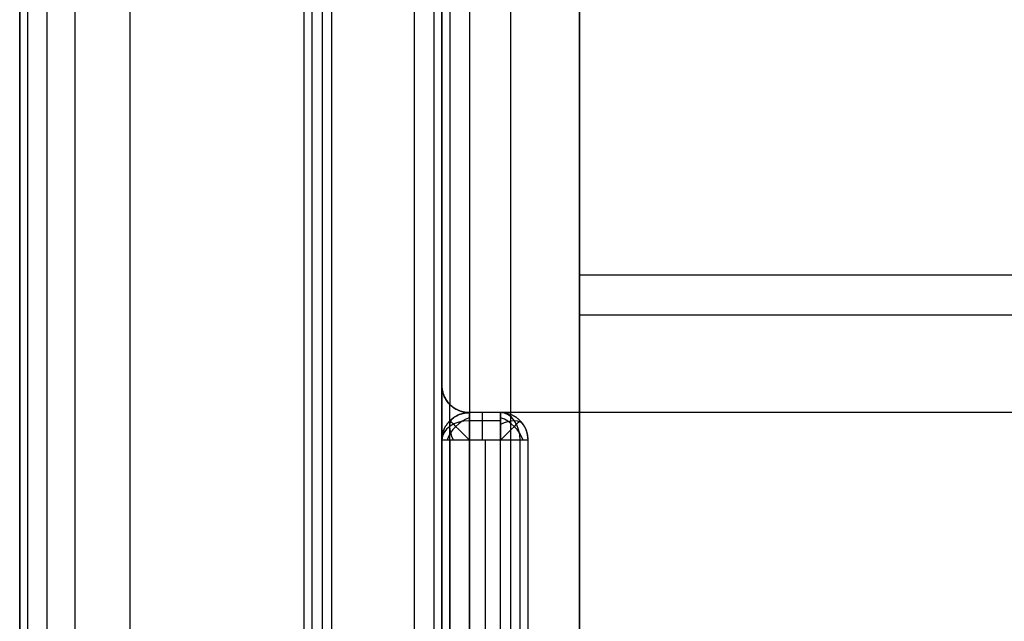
# Model space of a CAD drawing. Header units: millimetres. Extents: x -5.2 to 52, y -94.6 to -40.1.
# Tile 157 of 256: x -0.2 to 3.4, y -88.8 to -86.6. Entities that reach past the tile are written whole.
import ezdxf

# ---------------------------------------------------------------- set-up
doc = ezdxf.new("R2010")
doc.units = ezdxf.units.MM
doc.header["$MEASUREMENT"] = 0
doc.layers.add('METALLO', color=7, linetype='Continuous', true_color=0x000000)
doc.layers.add('PLASTICA', color=7, linetype='Continuous', true_color=0x000000)

msp = doc.modelspace()

# ---------------------------------------------------------------- linework, layer by layer
at = {"layer": 'METALLO'}
for points, degree in [([(2.4476, -90.5106, -54.4834), (16.0621, -74.833, -54.4834), (29.6766, -59.1553, -54.4834), (43.2911, -43.4777, -54.4834)], 3), ([(43.8941, -90.9638, -55.2834), (30.2578, -75.3077, -55.2834), (16.6215, -59.6515, -55.2834), (2.9852, -43.9954, -55.2834)], 3), ([(43.8941, -90.9638, -53.6834), (30.2578, -75.3077, -53.6834), (16.6215, -59.6515, -53.6834), (2.9852, -43.9954, -53.6834)], 3), ([(3.0516, -91.0352, -55.2834), (16.6661, -75.3575, -55.2834), (30.2806, -59.6799, -55.2834), (43.8951, -44.0022, -55.2834)], 3), ([(3.0516, -91.0352, -53.6834), (16.6661, -75.3575, -53.6834), (30.2806, -59.6799, -53.6834), (43.8951, -44.0022, -53.6834)], 3), ([(43.2908, -91.4892, -54.4834), (29.6545, -75.8331, -54.4834), (16.0183, -60.177, -54.4834), (2.382, -44.5208, -54.4834)], 3), ([(0.2035, -45.2227, -6.6004), (0.2035, -67.4826, -6.6004), (0.2035, -89.7425, -6.6004)], 2), ([(0.2035, -45.2227, -5.6004), (0.2035, -67.4826, -5.6004), (0.2035, -89.7425, -5.6004)], 2), ([(0.2035, -45.2227, 7.6488), (0.2035, -67.4826, 7.6488), (0.2035, -89.7425, 7.6488)], 2), ([(0.2035, -45.2227, 8.6488), (0.2035, -67.4826, 8.6488), (0.2035, -89.7425, 8.6488)], 2), ([(0.9035, -89.7425, -6.6004), (0.9035, -67.4826, -6.6004), (0.9035, -45.2227, -6.6004)], 2), ([(0.9035, -89.7425, -5.6004), (0.9035, -67.4826, -5.6004), (0.9035, -45.2227, -5.6004)], 2), ([(0.9035, -89.7425, 7.6488), (0.9035, -67.4826, 7.6488), (0.9035, -45.2227, 7.6488)], 2), ([(0.9035, -89.7425, 8.6488), (0.9035, -67.4826, 8.6488), (0.9035, -45.2227, 8.6488)], 2)]:
    msp.add_open_spline(points, degree=degree, dxfattribs=at)
at = {"layer": 'PLASTICA'}
for p, q in [((0.9368, -90.4214, -22.5), (0.9368, -44.6214, -22.5)), ((0.9368, -90.4214, -23), (0.9368, -44.6214, -23)), ((0.9368, -90.4214, -7.5), (0.9368, -44.6214, -7.5)), ((0.9368, -90.4214, -8), (0.9368, -44.6214, -8)), ((0.9368, -90.4214, -37.5), (0.9368, -44.6214, -37.5)), ((0.9368, -90.4214, -38), (0.9368, -44.6214, -38)), ((1.2368, -45.1214, -23), (1.2368, -89.9214, -23)), ((1.2368, -45.1214, -8), (1.2368, -89.9214, -8)), ((1.2368, -45.1214, -38), (1.2368, -89.9214, -38)), ((1.5504, -88.1214, -18.6), (1.4368, -88.1214, -18.6)), ((1.4368, -88.1214, -18.6), (1.4368, -89.6945, -18.6)), ((1.5504, -88.1214, -22.6), (1.4368, -88.1214, -22.6)), ((1.4368, -88.1214, -22.6), (1.4368, -89.6945, -22.6)), ((1.5504, -88.1214, -33.6), (1.4368, -88.1214, -33.6)), ((1.4368, -88.1214, -33.6), (1.4368, -89.6945, -33.6)), ((1.5504, -88.1214, -37.6), (1.4368, -88.1214, -37.6)), ((1.4368, -88.1214, -37.6), (1.4368, -89.6945, -37.6)), ((1.5504, -88.1214, -48.6), (1.4368, -88.1214, -48.6)), ((1.4368, -88.1214, -48.6), (1.4368, -89.6945, -48.6)), ((1.5504, -88.1214, -52.6), (1.4368, -88.1214, -52.6)), ((1.4368, -88.1214, -52.6), (1.4368, -89.6945, -52.6)), ((1.4936, -88.1214, -18.6), (1.4936, -89.6945, -18.6)), ((1.4936, -88.1214, -22.6), (1.4936, -89.6945, -22.6)), ((1.4936, -88.1214, -33.6), (1.4936, -89.6945, -33.6)), ((1.4936, -88.1214, -37.6), (1.4936, -89.6945, -37.6)), ((1.4936, -88.1214, -48.6), (1.4936, -89.6945, -48.6)), ((1.4936, -88.1214, -52.6), (1.4936, -89.6945, -52.6)), ((1.5504, -89.6945, -18.6), (1.5504, -88.1214, -18.6)), ((1.5504, -89.6945, -22.6), (1.5504, -88.1214, -22.6)), ((1.5504, -89.6945, -33.6), (1.5504, -88.1214, -33.6)), ((1.5504, -89.6945, -37.6), (1.5504, -88.1214, -37.6)), ((1.5504, -89.6945, -48.6), (1.5504, -88.1214, -48.6)), ((1.5504, -89.6945, -52.6), (1.5504, -88.1214, -52.6))]:
    msp.add_line(p, q, dxfattribs=at)
at = {"layer": 'PLASTICA', "extrusion": (0.503912, -0.503912, 0.701531)}
for centre in [(-61.2952, -57.7524, 32.0108), (-61.2952, -68.4419, 21.4878), (-61.2952, -79.1315, 10.9648)]:
    msp.add_arc(centre, 0.1, 54.9304, 125.0696, dxfattribs=at)
at = {"layer": 'PLASTICA', "extrusion": (0.701531, 0.503912, -0.503912)}
for centre in [(-72.4093, -44.7524, -32.0594), (-72.4093, -57.7087, -24.5007), (-72.4093, -70.665, -16.942)]:
    msp.add_arc(centre, 0.1, 289.8795, 0.0187, dxfattribs=at)
at = {"layer": 'PLASTICA', "extrusion": (1, -1.13243e-13, -7.77156e-14)}
for centre in [(-88.1214, -22.5, 1.4368), (-88.1214, -37.5, 1.4368), (-88.1214, -52.5, 1.4368)]:
    msp.add_arc(centre, 0.1, 270, 0, dxfattribs=at)
at = {"layer": 'PLASTICA'}
for centre in [(1.5504, -88.1214, -22.5), (1.5504, -88.1214, -37.5), (1.5504, -88.1214, -52.5)]:
    msp.add_arc(centre, 0.1, 360, 90, dxfattribs=at)
at = {"layer": 'PLASTICA', "extrusion": (-0.707107, 0, 0.707107)}
for centre in [(88.1214, -12.1266, -14.3192), (88.1214, -22.7332, -24.9258), (88.1214, -33.3398, -35.5324)]:
    msp.add_arc(centre, 0.1, 90, 180, dxfattribs=at)
at = {"layer": 'PLASTICA', "extrusion": (0.503912, 0.503912, 0.701531)}
for centre in [(-63.4075, 26.9098, -59.4086), (-63.4075, 16.2203, -69.9315), (-63.4075, 5.5307, -80.4545)]:
    msp.add_arc(centre, 0.1, 234.9304, 305.0696, dxfattribs=at)
at = {"layer": 'PLASTICA', "extrusion": (0, 0.707107, 0.707107)}
for centre in [(-1.4368, 46.4013, -78.2211), (-1.4368, 35.7947, -88.8277), (-1.4368, 25.1881, -99.4343)]:
    msp.add_arc(centre, 0.1, 270, 360, dxfattribs=at)
at = {"layer": 'PLASTICA', "extrusion": (0.707107, 0.707107, 0)}
for centre in [(-63.3272, -18.7, -61.2952), (-63.3272, -33.7, -61.2952), (-63.3272, -48.7, -61.2952)]:
    msp.add_arc(centre, 0.1, 0, 90, dxfattribs=at)
at = {"layer": 'PLASTICA', "extrusion": (-0.503912, 0.701531, -0.503912)}
for centre in [(50.1505, -52.6735, -53.178), (50.1505, -65.6298, -45.6193), (50.1505, -78.5862, -38.0607)]:
    msp.add_arc(centre, 0.1, 109.8795, 180.0187, dxfattribs=at)
at = {"layer": 'PLASTICA', "extrusion": (0.707107, -0.707107, 0)}
for centre in [(-61.2149, -22.5, 63.4075), (-61.2149, -37.5, 63.4075), (-61.2149, -52.5, 63.4075)]:
    msp.add_arc(centre, 0.1, 270, 360, dxfattribs=at)
at = {"layer": 'PLASTICA'}
for points, degree in [([(-0.1965, -91.0425, -5.3004), (-0.1965, -67.4826, -5.3004), (-0.1965, -43.9227, -5.3004)], 2), ([(-0.1965, -43.9227, -5.9004), (-0.1965, -67.4826, -5.9004), (-0.1965, -91.0425, -5.9004)], 2), ([(-0.1965, -91.0425, 8.9488), (-0.1965, -67.4826, 8.9488), (-0.1965, -43.9227, 8.9488)], 2), ([(-0.1965, -43.9227, 8.3488), (-0.1965, -67.4826, 8.3488), (-0.1965, -91.0425, 8.3488)], 2), ([(-0.1672, -91.0425, -5.2297), (-0.1672, -67.4826, -5.2297), (-0.1672, -43.9227, -5.2297)], 2), ([(-0.1672, -91.0425, 9.0195), (-0.1672, -67.4826, 9.0195), (-0.1672, -43.9227, 9.0195)], 2), ([(-0.0965, -91.0425, -5.2004), (-0.0965, -67.4826, -5.2004), (-0.0965, -43.9227, -5.2004)], 2), ([(-0.0965, -91.0425, 9.0488), (-0.0965, -67.4826, 9.0488), (-0.0965, -43.9227, 9.0488)], 2), ([(-0.1965, -44.2227, -6.6004), (-0.1965, -67.4826, -6.6004), (-0.1965, -90.7425, -6.6004)], 2), ([(-0.1965, -44.2227, 7.6488), (-0.1965, -67.4826, 7.6488), (-0.1965, -90.7425, 7.6488)], 2), ([(0.0035, -44.2227, -6.6004), (0.0035, -67.4826, -6.6004), (0.0035, -90.7425, -6.6004)], 2), ([(0.0035, -44.2227, 7.6488), (0.0035, -67.4826, 7.6488), (0.0035, -90.7425, 7.6488)], 2), ([(0.2035, -44.2227, -5.6004), (0.2035, -67.4826, -5.6004), (0.2035, -90.7425, -5.6004)], 2), ([(0.2035, -44.2227, -6.6004), (0.2035, -67.4826, -6.6004), (0.2035, -90.7425, -6.6004)], 2), ([(0.2035, -44.2227, -5.9004), (0.2035, -67.4826, -5.9004), (0.2035, -90.7425, -5.9004)], 2), ([(0.2035, -44.2227, 8.6488), (0.2035, -67.4826, 8.6488), (0.2035, -90.7425, 8.6488)], 2), ([(0.2035, -44.2227, 7.6488), (0.2035, -67.4826, 7.6488), (0.2035, -90.7425, 7.6488)], 2), ([(0.2035, -44.2227, 8.3488), (0.2035, -67.4826, 8.3488), (0.2035, -90.7425, 8.3488)], 2), ([(0.8368, -90.4214, -22.9), (0.8368, -67.5214, -22.9), (0.8368, -44.6214, -22.9)], 2), ([(0.8368, -90.4214, -22.6), (0.8368, -67.5214, -22.6), (0.8368, -44.6214, -22.6)], 2), ([(0.8368, -90.4214, -22.75), (0.8368, -67.5214, -22.75), (0.8368, -44.6214, -22.75)], 2), ([(0.8368, -90.4214, -7.9), (0.8368, -67.5214, -7.9), (0.8368, -44.6214, -7.9)], 2), ([(0.8368, -90.4214, -7.6), (0.8368, -67.5214, -7.6), (0.8368, -44.6214, -7.6)], 2), ([(0.8368, -90.4214, -7.75), (0.8368, -67.5214, -7.75), (0.8368, -44.6214, -7.75)], 2), ([(0.8368, -90.4214, -37.9), (0.8368, -67.5214, -37.9), (0.8368, -44.6214, -37.9)], 2), ([(0.8368, -90.4214, -37.6), (0.8368, -67.5214, -37.6), (0.8368, -44.6214, -37.6)], 2), ([(0.8368, -90.4214, -37.75), (0.8368, -67.5214, -37.75), (0.8368, -44.6214, -37.75)], 2), ([(0.8661, -90.4214, -22.5293), (0.8661, -67.5214, -22.5293), (0.8661, -44.6214, -22.5293)], 2), ([(0.8661, -90.4214, -22.9707), (0.8661, -67.5214, -22.9707), (0.8661, -44.6214, -22.9707)], 2), ([(0.8661, -90.4214, -7.5293), (0.8661, -67.5214, -7.5293), (0.8661, -44.6214, -7.5293)], 2), ([(0.8661, -90.4214, -7.9707), (0.8661, -67.5214, -7.9707), (0.8661, -44.6214, -7.9707)], 2), ([(0.8661, -90.4214, -37.5293), (0.8661, -67.5214, -37.5293), (0.8661, -44.6214, -37.5293)], 2), ([(0.8661, -90.4214, -37.9707), (0.8661, -67.5214, -37.9707), (0.8661, -44.6214, -37.9707)], 2), ([(1.3368, -90.0214, -30), (1.3368, -67.5214, -30), (1.3368, -45.0214, -30)], 2), ([(1.3368, -90.0214, -15), (1.3368, -67.5214, -15), (1.3368, -45.0214, -15)], 2), ([(1.3368, -90.0214, -45), (1.3368, -67.5214, -45), (1.3368, -45.0214, -45)], 2), ([(1.3075, -45.1214, -22.9707), (1.3075, -67.5214, -22.9707), (1.3075, -89.9214, -22.9707)], 2), ([(1.3075, -45.1214, -7.9707), (1.3075, -67.5214, -7.9707), (1.3075, -89.9214, -7.9707)], 2), ([(1.3075, -45.1214, -37.9707), (1.3075, -67.5214, -37.9707), (1.3075, -89.9214, -37.9707)], 2), ([(1.3368, -45.1214, -22.5), (1.3368, -67.5214, -22.5), (1.3368, -89.9214, -22.5)], 2), ([(1.3368, -45.1214, -22.9), (1.3368, -67.5214, -22.9), (1.3368, -89.9214, -22.9)], 2), ([(1.3368, -45.1214, -22.75), (1.3368, -67.5214, -22.75), (1.3368, -89.9214, -22.75)], 2), ([(1.3368, -45.1214, -7.5), (1.3368, -67.5214, -7.5), (1.3368, -89.9214, -7.5)], 2), ([(1.3368, -45.1214, -7.9), (1.3368, -67.5214, -7.9), (1.3368, -89.9214, -7.9)], 2), ([(1.3368, -45.1214, -7.75), (1.3368, -67.5214, -7.75), (1.3368, -89.9214, -7.75)], 2), ([(1.3368, -45.1214, -37.5), (1.3368, -67.5214, -37.5), (1.3368, -89.9214, -37.5)], 2), ([(1.3368, -45.1214, -37.9), (1.3368, -67.5214, -37.9), (1.3368, -89.9214, -37.9)], 2), ([(1.3368, -45.1214, -37.75), (1.3368, -67.5214, -37.75), (1.3368, -89.9214, -37.75)], 2), ([(1.3368, -89.5214, -22.5), (1.3368, -67.5214, -22.5), (1.3368, -45.5214, -22.5)], 2), ([(1.3368, -89.5214, -7.5), (1.3368, -67.5214, -7.5), (1.3368, -45.5214, -7.5)], 2), ([(1.3368, -89.5214, -37.5), (1.3368, -67.5214, -37.5), (1.3368, -45.5214, -37.5)], 2), ([(1.5868, -89.5214, -22.5), (1.5868, -67.5214, -22.5), (1.5868, -45.5214, -22.5)], 2), ([(1.5868, -89.5214, -7.5), (1.5868, -67.5214, -7.5), (1.5868, -45.5214, -7.5)], 2), ([(1.5868, -89.5214, -37.5), (1.5868, -67.5214, -37.5), (1.5868, -45.5214, -37.5)], 2), ([(1.8368, -89.5214, -22.5), (1.8368, -67.5214, -22.5), (1.8368, -45.5214, -22.5)], 2), ([(1.8368, -89.5214, -30), (1.8368, -67.5214, -30), (1.8368, -45.5214, -30)], 2), ([(1.8368, -89.5214, -7.5), (1.8368, -67.5214, -7.5), (1.8368, -45.5214, -7.5)], 2), ([(1.8368, -89.5214, -15), (1.8368, -67.5214, -15), (1.8368, -45.5214, -15)], 2), ([(1.8368, -89.5214, -37.5), (1.8368, -67.5214, -37.5), (1.8368, -45.5214, -37.5)], 2), ([(1.8368, -89.5214, -45), (1.8368, -67.5214, -45), (1.8368, -45.5214, -45)], 2), ([(1.4368, -47.0214, -37.5), (1.4368, -67.5214, -37.5), (1.4368, -88.0214, -37.5)], 2), ([(1.4368, -47.0214, -22.5), (1.4368, -67.5214, -22.5), (1.4368, -88.0214, -22.5)], 2), ([(1.4368, -47.0214, -52.5), (1.4368, -67.5214, -52.5), (1.4368, -88.0214, -52.5)], 2), ([(1.3661, -47.0507, -37.4707), (1.3661, -67.5214, -37.4707), (1.3661, -87.9921, -37.4707)], 2), ([(1.3661, -47.0507, -22.4707), (1.3661, -67.5214, -22.4707), (1.3661, -87.9921, -22.4707)], 2), ([(1.3661, -47.0507, -52.4707), (1.3661, -67.5214, -52.4707), (1.3661, -87.9921, -52.4707)], 2), ([(1.3368, -47.1214, -37.4), (1.3368, -67.5214, -37.4), (1.3368, -87.9214, -37.4)], 2), ([(1.3368, -47.1214, -22.4), (1.3368, -67.5214, -22.4), (1.3368, -87.9214, -22.4)], 2), ([(1.3368, -47.1214, -52.4), (1.3368, -67.5214, -52.4), (1.3368, -87.9214, -52.4)], 2), ([(1.8368, -47.5214, -37), (1.8368, -67.5214, -37), (1.8368, -87.5214, -37)], 2), ([(1.8368, -47.5214, -22), (1.8368, -67.5214, -22), (1.8368, -87.5214, -22)], 2), ([(1.8368, -47.5214, -52), (1.8368, -67.5214, -52), (1.8368, -87.5214, -52)], 2), ([(45.8368, -87.5214, -35.5), (31.1702, -87.5214, -35.5), (16.5035, -87.5214, -35.5), (1.8368, -87.5214, -35.5)], 3), ([(45.8368, -87.5214, -33.5), (23.8368, -87.5214, -33.5), (1.8368, -87.5214, -33.5)], 2), ([(1.8368, -87.5214, -35.5), (1.8368, -87.5214, -34.5), (1.8368, -87.5214, -33.5)], 2), ([(1.8368, -87.5214, -37), (1.8368, -87.5214, -36.25), (1.8368, -87.5214, -35.5)], 2), ([(45.8368, -87.5214, -37), (23.8368, -87.5214, -37), (1.8368, -87.5214, -37)], 2), ([(45.8368, -87.5214, -34.5), (23.8368, -87.5214, -34.5), (1.8368, -87.5214, -34.5)], 2), ([(45.8368, -87.5214, -36.5), (23.8368, -87.5214, -36.5), (1.8368, -87.5214, -36.5)], 2), ([(45.8368, -87.5214, -20.5), (31.1702, -87.5214, -20.5), (16.5035, -87.5214, -20.5), (1.8368, -87.5214, -20.5)], 3), ([(45.8368, -87.5214, -18.5), (23.8368, -87.5214, -18.5), (1.8368, -87.5214, -18.5)], 2), ([(1.8368, -87.5214, -20.5), (1.8368, -87.5214, -19.5), (1.8368, -87.5214, -18.5)], 2), ([(1.8368, -87.5214, -22), (1.8368, -87.5214, -21.25), (1.8368, -87.5214, -20.5)], 2), ([(45.8368, -87.5214, -22), (23.8368, -87.5214, -22), (1.8368, -87.5214, -22)], 2), ([(45.8368, -87.5214, -19.5), (23.8368, -87.5214, -19.5), (1.8368, -87.5214, -19.5)], 2), ([(45.8368, -87.5214, -21.5), (23.8368, -87.5214, -21.5), (1.8368, -87.5214, -21.5)], 2), ([(45.8368, -87.5214, -50.5), (31.1702, -87.5214, -50.5), (16.5035, -87.5214, -50.5), (1.8368, -87.5214, -50.5)], 3), ([(45.8368, -87.5214, -48.5), (23.8368, -87.5214, -48.5), (1.8368, -87.5214, -48.5)], 2), ([(1.8368, -87.5214, -50.5), (1.8368, -87.5214, -49.5), (1.8368, -87.5214, -48.5)], 2), ([(1.8368, -87.5214, -52), (1.8368, -87.5214, -51.25), (1.8368, -87.5214, -50.5)], 2), ([(45.8368, -87.5214, -52), (23.8368, -87.5214, -52), (1.8368, -87.5214, -52)], 2), ([(45.8368, -87.5214, -49.5), (23.8368, -87.5214, -49.5), (1.8368, -87.5214, -49.5)], 2), ([(45.8368, -87.5214, -51.5), (23.8368, -87.5214, -51.5), (1.8368, -87.5214, -51.5)], 2), ([(45.8368, -87.6678, -33.1464), (31.1702, -87.6678, -33.1464), (16.5035, -87.6678, -33.1464), (1.8368, -87.6678, -33.1464)], 3), ([(45.8368, -87.6678, -18.1464), (31.1702, -87.6678, -18.1464), (16.5035, -87.6678, -18.1464), (1.8368, -87.6678, -18.1464)], 3), ([(45.8368, -87.6678, -48.1464), (31.1702, -87.6678, -48.1464), (16.5035, -87.6678, -48.1464), (1.8368, -87.6678, -48.1464)], 3), ([(1.3368, -89.8945, -33.4), (1.3368, -88.908, -33.4), (1.3368, -87.9214, -33.4)], 2), ([(1.3368, -87.9214, -33.4), (1.3368, -87.9214, -34.45), (1.3368, -87.9214, -35.5)], 2), ([(1.3368, -87.9214, -35.5), (1.3368, -87.9214, -36.45), (1.3368, -87.9214, -37.4)], 2), ([(1.3368, -89.8945, -18.4), (1.3368, -88.908, -18.4), (1.3368, -87.9214, -18.4)], 2), ([(1.3368, -87.9214, -18.4), (1.3368, -87.9214, -19.45), (1.3368, -87.9214, -20.5)], 2), ([(1.3368, -87.9214, -20.5), (1.3368, -87.9214, -21.45), (1.3368, -87.9214, -22.4)], 2), ([(1.3368, -89.8945, -48.4), (1.3368, -88.908, -48.4), (1.3368, -87.9214, -48.4)], 2), ([(1.3368, -87.9214, -48.4), (1.3368, -87.9214, -49.45), (1.3368, -87.9214, -50.5)], 2), ([(1.3368, -87.9214, -50.5), (1.3368, -87.9214, -51.45), (1.3368, -87.9214, -52.4)], 2), ([(1.3661, -87.9921, -33.4707), (1.3661, -87.9921, -34.4854), (1.3661, -87.9921, -35.5)], 2), ([(1.3661, -89.8238, -33.4707), (1.3661, -88.908, -33.4707), (1.3661, -87.9921, -33.4707)], 2), ([(1.3661, -87.9921, -35.5), (1.3661, -87.9921, -36.4854), (1.3661, -87.9921, -37.4707)], 2), ([(1.3661, -87.9921, -18.4707), (1.3661, -87.9921, -19.4854), (1.3661, -87.9921, -20.5)], 2), ([(1.3661, -89.8238, -18.4707), (1.3661, -88.908, -18.4707), (1.3661, -87.9921, -18.4707)], 2), ([(1.3661, -87.9921, -20.5), (1.3661, -87.9921, -21.4854), (1.3661, -87.9921, -22.4707)], 2), ([(1.3661, -87.9921, -48.4707), (1.3661, -87.9921, -49.4854), (1.3661, -87.9921, -50.5)], 2), ([(1.3661, -89.8238, -48.4707), (1.3661, -88.908, -48.4707), (1.3661, -87.9921, -48.4707)], 2), ([(1.3661, -87.9921, -50.5), (1.3661, -87.9921, -51.4854), (1.3661, -87.9921, -52.4707)], 2), ([(1.5504, -88.0214, -22.5), (1.4936, -88.0214, -22.5), (1.4368, -88.0214, -22.5)], 2), ([(1.5504, -88.0214, -18.7), (1.4936, -88.0214, -18.7), (1.4368, -88.0214, -18.7)], 2), ([(1.4368, -88.0214, -18.7), (1.4368, -88.0214, -20.6), (1.4368, -88.0214, -22.5)], 2), ([(1.5504, -88.0214, -20.6), (1.4936, -88.0214, -20.6), (1.4368, -88.0214, -20.6)], 2), ([(1.5504, -88.0214, -37.5), (1.4936, -88.0214, -37.5), (1.4368, -88.0214, -37.5)], 2), ([(1.5504, -88.0214, -33.7), (1.4936, -88.0214, -33.7), (1.4368, -88.0214, -33.7)], 2), ([(1.4368, -88.0214, -33.7), (1.4368, -88.0214, -35.6), (1.4368, -88.0214, -37.5)], 2), ([(1.5504, -88.0214, -35.6), (1.4936, -88.0214, -35.6), (1.4368, -88.0214, -35.6)], 2), ([(1.5504, -88.0214, -52.5), (1.4936, -88.0214, -52.5), (1.4368, -88.0214, -52.5)], 2), ([(1.5504, -88.0214, -48.7), (1.4936, -88.0214, -48.7), (1.4368, -88.0214, -48.7)], 2), ([(1.4368, -88.0214, -48.7), (1.4368, -88.0214, -50.6), (1.4368, -88.0214, -52.5)], 2), ([(1.5504, -88.0214, -50.6), (1.4936, -88.0214, -50.6), (1.4368, -88.0214, -50.6)], 2), ([(45.8368, -88.0214, -35.5), (23.6368, -88.0214, -35.5), (1.4368, -88.0214, -35.5)], 2), ([(45.8368, -88.0214, -33.5), (23.6368, -88.0214, -33.5), (1.4368, -88.0214, -33.5)], 2), ([(45.8368, -88.0214, -37.5), (23.6368, -88.0214, -37.5), (1.4368, -88.0214, -37.5)], 2), ([(1.4368, -88.0214, -33.5), (1.4368, -88.0214, -34.5), (1.4368, -88.0214, -35.5)], 2), ([(1.4368, -89.7945, -33.5), (1.4368, -88.908, -33.5), (1.4368, -88.0214, -33.5)], 2), ([(1.4368, -88.0214, -35.5), (1.4368, -88.0214, -36.5), (1.4368, -88.0214, -37.5)], 2), ([(45.8368, -88.0214, -34.5), (23.6368, -88.0214, -34.5), (1.4368, -88.0214, -34.5)], 2), ([(45.8368, -88.0214, -36.5), (23.6368, -88.0214, -36.5), (1.4368, -88.0214, -36.5)], 2), ([(45.8368, -88.0214, -20.5), (23.6368, -88.0214, -20.5), (1.4368, -88.0214, -20.5)], 2), ([(45.8368, -88.0214, -18.5), (23.6368, -88.0214, -18.5), (1.4368, -88.0214, -18.5)], 2), ([(45.8368, -88.0214, -22.5), (23.6368, -88.0214, -22.5), (1.4368, -88.0214, -22.5)], 2), ([(1.4368, -88.0214, -18.5), (1.4368, -88.0214, -19.5), (1.4368, -88.0214, -20.5)], 2), ([(1.4368, -89.7945, -18.5), (1.4368, -88.908, -18.5), (1.4368, -88.0214, -18.5)], 2), ([(1.4368, -88.0214, -20.5), (1.4368, -88.0214, -21.5), (1.4368, -88.0214, -22.5)], 2), ([(45.8368, -88.0214, -19.5), (23.6368, -88.0214, -19.5), (1.4368, -88.0214, -19.5)], 2), ([(45.8368, -88.0214, -21.5), (23.6368, -88.0214, -21.5), (1.4368, -88.0214, -21.5)], 2), ([(45.8368, -88.0214, -50.5), (23.6368, -88.0214, -50.5), (1.4368, -88.0214, -50.5)], 2), ([(45.8368, -88.0214, -48.5), (23.6368, -88.0214, -48.5), (1.4368, -88.0214, -48.5)], 2), ([(45.8368, -88.0214, -52.5), (23.6368, -88.0214, -52.5), (1.4368, -88.0214, -52.5)], 2), ([(1.4368, -88.0214, -48.5), (1.4368, -88.0214, -49.5), (1.4368, -88.0214, -50.5)], 2), ([(1.4368, -89.7945, -48.5), (1.4368, -88.908, -48.5), (1.4368, -88.0214, -48.5)], 2), ([(1.4368, -88.0214, -50.5), (1.4368, -88.0214, -51.5), (1.4368, -88.0214, -52.5)], 2), ([(45.8368, -88.0214, -49.5), (23.6368, -88.0214, -49.5), (1.4368, -88.0214, -49.5)], 2), ([(45.8368, -88.0214, -51.5), (23.6368, -88.0214, -51.5), (1.4368, -88.0214, -51.5)], 2), ([(1.4936, -88.0214, -18.7), (1.4936, -88.0214, -20.6), (1.4936, -88.0214, -22.5)], 2), ([(1.4936, -88.0214, -33.7), (1.4936, -88.0214, -35.6), (1.4936, -88.0214, -37.5)], 2), ([(1.4936, -88.0214, -48.7), (1.4936, -88.0214, -50.6), (1.4936, -88.0214, -52.5)], 2), ([(1.5504, -88.0214, -22.5), (1.5504, -88.0214, -20.6), (1.5504, -88.0214, -18.7)], 2), ([(1.5504, -88.0214, -37.5), (1.5504, -88.0214, -35.6), (1.5504, -88.0214, -33.7)], 2), ([(1.5504, -88.0214, -52.5), (1.5504, -88.0214, -50.6), (1.5504, -88.0214, -48.7)], 2), ([(45.8368, -88.0214, -33), (23.8368, -88.0214, -33), (1.8368, -88.0214, -33)], 2), ([(1.8368, -88.0214, -33), (1.8368, -88.7714, -33), (1.8368, -89.5214, -33)], 2), ([(45.8368, -88.0214, -18), (23.8368, -88.0214, -18), (1.8368, -88.0214, -18)], 2), ([(1.8368, -88.0214, -18), (1.8368, -88.7714, -18), (1.8368, -89.5214, -18)], 2), ([(45.8368, -88.0214, -48), (23.8368, -88.0214, -48), (1.8368, -88.0214, -48)], 2), ([(1.8368, -88.0214, -48), (1.8368, -88.7714, -48), (1.8368, -89.5214, -48)], 2), ([(1.3661, -88.0507, -18.7), (1.3661, -88.0507, -20.6), (1.3661, -88.0507, -22.5)], 2), ([(1.3661, -88.0507, -33.7), (1.3661, -88.0507, -35.6), (1.3661, -88.0507, -37.5)], 2), ([(1.3661, -88.0507, -48.7), (1.3661, -88.0507, -50.6), (1.3661, -88.0507, -52.5)], 2), ([(1.5504, -88.0507, -18.6293), (1.4936, -88.0507, -18.6293), (1.4368, -88.0507, -18.6293)], 2), ([(1.5504, -88.0507, -22.5707), (1.4936, -88.0507, -22.5707), (1.4368, -88.0507, -22.5707)], 2), ([(1.5504, -88.0507, -33.6293), (1.4936, -88.0507, -33.6293), (1.4368, -88.0507, -33.6293)], 2), ([(1.5504, -88.0507, -37.5707), (1.4936, -88.0507, -37.5707), (1.4368, -88.0507, -37.5707)], 2), ([(1.5504, -88.0507, -48.6293), (1.4936, -88.0507, -48.6293), (1.4368, -88.0507, -48.6293)], 2), ([(1.5504, -88.0507, -52.5707), (1.4936, -88.0507, -52.5707), (1.4368, -88.0507, -52.5707)], 2), ([(1.6211, -88.0507, -22.5), (1.6211, -88.0507, -20.6), (1.6211, -88.0507, -18.7)], 2), ([(1.6211, -88.0507, -37.5), (1.6211, -88.0507, -35.6), (1.6211, -88.0507, -33.7)], 2), ([(1.6211, -88.0507, -52.5), (1.6211, -88.0507, -50.6), (1.6211, -88.0507, -48.7)], 2), ([(1.3368, -88.1214, -22.5), (1.3368, -88.908, -22.5), (1.3368, -89.6945, -22.5)], 2), ([(1.3368, -88.1214, -18.7), (1.3368, -88.908, -18.7), (1.3368, -89.6945, -18.7)], 2), ([(1.3368, -88.1214, -18.7), (1.3368, -88.1214, -20.6), (1.3368, -88.1214, -22.5)], 2), ([(1.3368, -88.1214, -20.6), (1.3368, -88.908, -20.6), (1.3368, -89.6945, -20.6)], 2), ([(1.3368, -88.1214, -37.5), (1.3368, -88.908, -37.5), (1.3368, -89.6945, -37.5)], 2), ([(1.3368, -88.1214, -33.7), (1.3368, -88.908, -33.7), (1.3368, -89.6945, -33.7)], 2), ([(1.3368, -88.1214, -33.7), (1.3368, -88.1214, -35.6), (1.3368, -88.1214, -37.5)], 2), ([(1.3368, -88.1214, -35.6), (1.3368, -88.908, -35.6), (1.3368, -89.6945, -35.6)], 2), ([(1.3368, -88.1214, -52.5), (1.3368, -88.908, -52.5), (1.3368, -89.6945, -52.5)], 2), ([(1.3368, -88.1214, -48.7), (1.3368, -88.908, -48.7), (1.3368, -89.6945, -48.7)], 2), ([(1.3368, -88.1214, -48.7), (1.3368, -88.1214, -50.6), (1.3368, -88.1214, -52.5)], 2), ([(1.3368, -88.1214, -50.6), (1.3368, -88.908, -50.6), (1.3368, -89.6945, -50.6)], 2), ([(1.3661, -88.1214, -18.6293), (1.3661, -88.908, -18.6293), (1.3661, -89.6945, -18.6293)], 2), ([(1.3661, -88.1214, -22.5707), (1.3661, -88.908, -22.5707), (1.3661, -89.6945, -22.5707)], 2), ([(1.3661, -88.1214, -33.6293), (1.3661, -88.908, -33.6293), (1.3661, -89.6945, -33.6293)], 2), ([(1.3661, -88.1214, -37.5707), (1.3661, -88.908, -37.5707), (1.3661, -89.6945, -37.5707)], 2), ([(1.3661, -88.1214, -48.6293), (1.3661, -88.908, -48.6293), (1.3661, -89.6945, -48.6293)], 2), ([(1.3661, -88.1214, -52.5707), (1.3661, -88.908, -52.5707), (1.3661, -89.6945, -52.5707)], 2), ([(1.6211, -89.6945, -18.6293), (1.6211, -88.908, -18.6293), (1.6211, -88.1214, -18.6293)], 2), ([(1.6211, -89.6945, -22.5707), (1.6211, -88.908, -22.5707), (1.6211, -88.1214, -22.5707)], 2), ([(1.6211, -89.6945, -33.6293), (1.6211, -88.908, -33.6293), (1.6211, -88.1214, -33.6293)], 2), ([(1.6211, -89.6945, -37.5707), (1.6211, -88.908, -37.5707), (1.6211, -88.1214, -37.5707)], 2), ([(1.6211, -89.6945, -48.6293), (1.6211, -88.908, -48.6293), (1.6211, -88.1214, -48.6293)], 2), ([(1.6211, -89.6945, -52.5707), (1.6211, -88.908, -52.5707), (1.6211, -88.1214, -52.5707)], 2), ([(1.6504, -89.6945, -18.7), (1.6504, -88.908, -18.7), (1.6504, -88.1214, -18.7)], 2), ([(1.6504, -89.6945, -22.5), (1.6504, -88.908, -22.5), (1.6504, -88.1214, -22.5)], 2), ([(1.6504, -88.1214, -22.5), (1.6504, -88.1214, -20.6), (1.6504, -88.1214, -18.7)], 2), ([(1.6504, -89.6945, -20.6), (1.6504, -88.908, -20.6), (1.6504, -88.1214, -20.6)], 2), ([(1.6504, -89.6945, -33.7), (1.6504, -88.908, -33.7), (1.6504, -88.1214, -33.7)], 2), ([(1.6504, -89.6945, -37.5), (1.6504, -88.908, -37.5), (1.6504, -88.1214, -37.5)], 2), ([(1.6504, -88.1214, -37.5), (1.6504, -88.1214, -35.6), (1.6504, -88.1214, -33.7)], 2), ([(1.6504, -89.6945, -35.6), (1.6504, -88.908, -35.6), (1.6504, -88.1214, -35.6)], 2), ([(1.6504, -89.6945, -48.7), (1.6504, -88.908, -48.7), (1.6504, -88.1214, -48.7)], 2), ([(1.6504, -89.6945, -52.5), (1.6504, -88.908, -52.5), (1.6504, -88.1214, -52.5)], 2), ([(1.6504, -88.1214, -52.5), (1.6504, -88.1214, -50.6), (1.6504, -88.1214, -48.7)], 2), ([(1.6504, -89.6945, -50.6), (1.6504, -88.908, -50.6), (1.6504, -88.1214, -50.6)], 2)]:
    msp.add_open_spline(points, degree=degree, dxfattribs=at)
for points in [[(1.8368, -87.5214, -33.5), (1.8368, -87.5214, -33.2929), (1.8368, -87.6678, -33.1464), (1.8368, -87.8143, -33), (1.8368, -88.0214, -33)], [(1.8368, -87.5214, -18.5), (1.8368, -87.5214, -18.2929), (1.8368, -87.6678, -18.1464), (1.8368, -87.8143, -18), (1.8368, -88.0214, -18)], [(1.8368, -87.5214, -48.5), (1.8368, -87.5214, -48.2929), (1.8368, -87.6678, -48.1464), (1.8368, -87.8143, -48), (1.8368, -88.0214, -48)]]:
    msp.add_rational_spline(points, [0.999999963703, 0.92387955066, 1, 0.923879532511, 1], degree=2, knots=[0, 0, 0, 0.5, 0.5, 1, 1, 1], dxfattribs=at)
for points, weights in [([(1.4368, -88.0214, -35.5), (1.3368, -88.0214, -35.5), (1.3368, -87.9214, -35.5)], [1, 0.707106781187, 1]), ([(1.4368, -88.0214, -34.5), (1.3368, -88.0214, -34.5), (1.3368, -87.9214, -34.5)], [1, 0.707106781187, 1]), ([(1.4368, -88.0214, -36.5), (1.3368, -88.0214, -36.5), (1.3368, -87.9214, -36.5)], [1, 0.707106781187, 1]), ([(1.4368, -88.0214, -20.5), (1.3368, -88.0214, -20.5), (1.3368, -87.9214, -20.5)], [1, 0.707106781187, 1]), ([(1.4368, -88.0214, -19.5), (1.3368, -88.0214, -19.5), (1.3368, -87.9214, -19.5)], [1, 0.707106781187, 1]), ([(1.4368, -88.0214, -21.5), (1.3368, -88.0214, -21.5), (1.3368, -87.9214, -21.5)], [1, 0.707106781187, 1]), ([(1.4368, -88.0214, -50.5), (1.3368, -88.0214, -50.5), (1.3368, -87.9214, -50.5)], [1, 0.707106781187, 1]), ([(1.4368, -88.0214, -49.5), (1.3368, -88.0214, -49.5), (1.3368, -87.9214, -49.5)], [1, 0.707106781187, 1]), ([(1.4368, -88.0214, -51.5), (1.3368, -88.0214, -51.5), (1.3368, -87.9214, -51.5)], [1, 0.707106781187, 1]), ([(1.4368, -88.0214, -18.7), (1.3368, -88.0214, -18.7), (1.3368, -88.1214, -18.7)], [1, 0.707106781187, 1]), ([(1.3368, -88.1214, -22.5), (1.3368, -88.0214, -22.5), (1.4368, -88.0214, -22.5)], [1, 0.707106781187, 1]), ([(1.3368, -88.1214, -20.61), (1.3368, -88.0214, -20.61), (1.4368, -88.0214, -20.61)], [1, 0.707106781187, 1]), ([(1.4368, -88.0214, -33.7), (1.3368, -88.0214, -33.7), (1.3368, -88.1214, -33.7)], [1, 0.707106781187, 1]), ([(1.3368, -88.1214, -37.5), (1.3368, -88.0214, -37.5), (1.4368, -88.0214, -37.5)], [1, 0.707106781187, 1]), ([(1.3368, -88.1214, -35.61), (1.3368, -88.0214, -35.61), (1.4368, -88.0214, -35.61)], [1, 0.707106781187, 1]), ([(1.4368, -88.0214, -48.7), (1.3368, -88.0214, -48.7), (1.3368, -88.1214, -48.7)], [1, 0.707106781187, 1]), ([(1.3368, -88.1214, -52.5), (1.3368, -88.0214, -52.5), (1.4368, -88.0214, -52.5)], [1, 0.707106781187, 1]), ([(1.3368, -88.1214, -50.61), (1.3368, -88.0214, -50.61), (1.4368, -88.0214, -50.61)], [1, 0.707106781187, 1]), ([(1.4368, -88.0214, -18.7), (1.4368, -88.0214, -18.6), (1.4368, -88.1214, -18.6)], [1, 0.707106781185, 1]), ([(1.4368, -88.0214, -33.7), (1.4368, -88.0214, -33.6), (1.4368, -88.1214, -33.6)], [1, 0.707106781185, 1]), ([(1.4368, -88.0214, -48.7), (1.4368, -88.0214, -48.6), (1.4368, -88.1214, -48.6)], [1, 0.707106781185, 1]), ([(1.4836, -88.0214, -18.7), (1.4836, -88.0214, -18.6), (1.4836, -88.1214, -18.6)], [1, 0.707106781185, 1]), ([(1.4836, -88.0214, -22.5), (1.4836, -88.0214, -22.6), (1.4836, -88.1214, -22.6)], [1, 0.707106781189, 1]), ([(1.4836, -88.0214, -33.7), (1.4836, -88.0214, -33.6), (1.4836, -88.1214, -33.6)], [1, 0.707106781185, 1]), ([(1.4836, -88.0214, -37.5), (1.4836, -88.0214, -37.6), (1.4836, -88.1214, -37.6)], [1, 0.707106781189, 1]), ([(1.4836, -88.0214, -48.7), (1.4836, -88.0214, -48.6), (1.4836, -88.1214, -48.6)], [1, 0.707106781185, 1]), ([(1.4836, -88.0214, -52.5), (1.4836, -88.0214, -52.6), (1.4836, -88.1214, -52.6)], [1, 0.707106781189, 1]), ([(1.6504, -88.1214, -18.7), (1.6504, -88.0214, -18.7), (1.5504, -88.0214, -18.7)], [1, 0.707106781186, 1]), ([(1.5504, -88.0214, -18.7), (1.5504, -88.0214, -18.6), (1.5504, -88.1214, -18.6)], [1, 0.707106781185, 1]), ([(1.5504, -88.1214, -22.6), (1.5504, -88.0214, -22.6), (1.5504, -88.0214, -22.5)], [1, 0.707106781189, 1]), ([(1.6504, -88.1214, -20.61), (1.6504, -88.0214, -20.61), (1.5504, -88.0214, -20.61)], [1, 0.707106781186, 1]), ([(1.6504, -88.1214, -33.7), (1.6504, -88.0214, -33.7), (1.5504, -88.0214, -33.7)], [1, 0.707106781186, 1]), ([(1.5504, -88.0214, -33.7), (1.5504, -88.0214, -33.6), (1.5504, -88.1214, -33.6)], [1, 0.707106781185, 1]), ([(1.5504, -88.1214, -37.6), (1.5504, -88.0214, -37.6), (1.5504, -88.0214, -37.5)], [1, 0.707106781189, 1]), ([(1.6504, -88.1214, -35.61), (1.6504, -88.0214, -35.61), (1.5504, -88.0214, -35.61)], [1, 0.707106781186, 1]), ([(1.6504, -88.1214, -48.7), (1.6504, -88.0214, -48.7), (1.5504, -88.0214, -48.7)], [1, 0.707106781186, 1]), ([(1.5504, -88.0214, -48.7), (1.5504, -88.0214, -48.6), (1.5504, -88.1214, -48.6)], [1, 0.707106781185, 1]), ([(1.5504, -88.1214, -52.6), (1.5504, -88.0214, -52.6), (1.5504, -88.0214, -52.5)], [1, 0.707106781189, 1]), ([(1.6504, -88.1214, -50.61), (1.6504, -88.0214, -50.61), (1.5504, -88.0214, -50.61)], [1, 0.707106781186, 1]), ([(1.4368, -88.1214, -18.6), (1.3368, -88.1214, -18.6), (1.3368, -88.1214, -18.7)], [1, 0.707106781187, 1]), ([(1.4368, -88.1214, -22.6), (1.3368, -88.1214, -22.6), (1.3368, -88.1214, -22.5)], [1, 0.707106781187, 1]), ([(1.4368, -88.1214, -33.6), (1.3368, -88.1214, -33.6), (1.3368, -88.1214, -33.7)], [1, 0.707106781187, 1]), ([(1.4368, -88.1214, -37.6), (1.3368, -88.1214, -37.6), (1.3368, -88.1214, -37.5)], [1, 0.707106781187, 1]), ([(1.4368, -88.1214, -48.6), (1.3368, -88.1214, -48.6), (1.3368, -88.1214, -48.7)], [1, 0.707106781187, 1]), ([(1.4368, -88.1214, -52.6), (1.3368, -88.1214, -52.6), (1.3368, -88.1214, -52.5)], [1, 0.707106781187, 1]), ([(1.6504, -88.1214, -18.7), (1.6504, -88.1214, -18.6), (1.5504, -88.1214, -18.6)], [1, 0.707106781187, 1]), ([(1.6504, -88.1214, -22.5), (1.6504, -88.1214, -22.6), (1.5504, -88.1214, -22.6)], [1, 0.707106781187, 1]), ([(1.6504, -88.1214, -33.7), (1.6504, -88.1214, -33.6), (1.5504, -88.1214, -33.6)], [1, 0.707106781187, 1]), ([(1.6504, -88.1214, -37.5), (1.6504, -88.1214, -37.6), (1.5504, -88.1214, -37.6)], [1, 0.707106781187, 1]), ([(1.6504, -88.1214, -48.7), (1.6504, -88.1214, -48.6), (1.5504, -88.1214, -48.6)], [1, 0.707106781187, 1]), ([(1.6504, -88.1214, -52.5), (1.6504, -88.1214, -52.6), (1.5504, -88.1214, -52.6)], [1, 0.707106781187, 1])]:
    msp.add_rational_spline(points, weights, degree=2, dxfattribs=at)
for points, knots in [([(1.3368, -87.9214, -33.4), (1.3368, -87.9267, -33.4054), (1.3377, -87.9378, -33.4164), (1.3418, -87.9542, -33.4328), (1.349, -87.9703, -33.449), (1.3592, -87.9853, -33.4639), (1.3721, -87.9983, -33.4769), (1.387, -88.0087, -33.4874), (1.4033, -88.0161, -33.4948), (1.4201, -88.0204, -33.4991), (1.4314, -88.0214, -33.5), (1.4368, -88.0214, -33.5)], [-0.1907677, -0.1907677, -0.1907677, -0.1907677, -0.1679109, -0.1441266, -0.1200704, -0.0964644, -0.0739651, -0.0530282, -0.0338232, -0.0162417, 0, 0, 0, 0]), ([(1.4368, -88.0214, -37.5), (1.4314, -88.0214, -37.5), (1.4201, -88.0204, -37.4991), (1.4033, -88.0161, -37.4948), (1.387, -88.0087, -37.4874), (1.3721, -87.9983, -37.4769), (1.3592, -87.9853, -37.4639), (1.349, -87.9703, -37.449), (1.3418, -87.9542, -37.4328), (1.3377, -87.9378, -37.4164), (1.3368, -87.9267, -37.4054), (1.3368, -87.9214, -37.4)], [0, 0, 0, 0, 0.0162417, 0.0338232, 0.0530282, 0.0739651, 0.0964644, 0.1200704, 0.1441266, 0.1679109, 0.1907677, 0.1907677, 0.1907677, 0.1907677]), ([(1.3368, -87.9214, -18.4), (1.3368, -87.9267, -18.4054), (1.3377, -87.9378, -18.4164), (1.3418, -87.9542, -18.4328), (1.349, -87.9703, -18.449), (1.3592, -87.9853, -18.4639), (1.3721, -87.9983, -18.4769), (1.387, -88.0087, -18.4874), (1.4033, -88.0161, -18.4948), (1.4201, -88.0204, -18.4991), (1.4314, -88.0214, -18.5), (1.4368, -88.0214, -18.5)], [-0.1907677, -0.1907677, -0.1907677, -0.1907677, -0.1679109, -0.1441266, -0.1200704, -0.0964644, -0.0739651, -0.0530282, -0.0338232, -0.0162417, 0, 0, 0, 0]), ([(1.4368, -88.0214, -22.5), (1.4314, -88.0214, -22.5), (1.4201, -88.0204, -22.4991), (1.4033, -88.0161, -22.4948), (1.387, -88.0087, -22.4874), (1.3721, -87.9983, -22.4769), (1.3592, -87.9853, -22.4639), (1.349, -87.9703, -22.449), (1.3418, -87.9542, -22.4328), (1.3377, -87.9378, -22.4164), (1.3368, -87.9267, -22.4054), (1.3368, -87.9214, -22.4)], [0, 0, 0, 0, 0.0162417, 0.0338232, 0.0530282, 0.0739651, 0.0964644, 0.1200704, 0.1441266, 0.1679109, 0.1907677, 0.1907677, 0.1907677, 0.1907677]), ([(1.3368, -87.9214, -48.4), (1.3368, -87.9267, -48.4054), (1.3377, -87.9378, -48.4164), (1.3418, -87.9542, -48.4328), (1.349, -87.9703, -48.449), (1.3592, -87.9853, -48.4639), (1.3721, -87.9983, -48.4769), (1.387, -88.0087, -48.4874), (1.4033, -88.0161, -48.4948), (1.4201, -88.0204, -48.4991), (1.4314, -88.0214, -48.5), (1.4368, -88.0214, -48.5)], [-0.1907677, -0.1907677, -0.1907677, -0.1907677, -0.1679109, -0.1441266, -0.1200704, -0.0964644, -0.0739651, -0.0530282, -0.0338232, -0.0162417, 0, 0, 0, 0]), ([(1.4368, -88.0214, -52.5), (1.4314, -88.0214, -52.5), (1.4201, -88.0204, -52.4991), (1.4033, -88.0161, -52.4948), (1.387, -88.0087, -52.4874), (1.3721, -87.9983, -52.4769), (1.3592, -87.9853, -52.4639), (1.349, -87.9703, -52.449), (1.3418, -87.9542, -52.4328), (1.3377, -87.9378, -52.4164), (1.3368, -87.9267, -52.4054), (1.3368, -87.9214, -52.4)], [0, 0, 0, 0, 0.0162417, 0.0338232, 0.0530282, 0.0739651, 0.0964644, 0.1200704, 0.1441266, 0.1679109, 0.1907677, 0.1907677, 0.1907677, 0.1907677])]:
    msp.add_open_spline(points, degree=3, knots=knots, dxfattribs=at)

doc.saveas('drawing.dxf')
